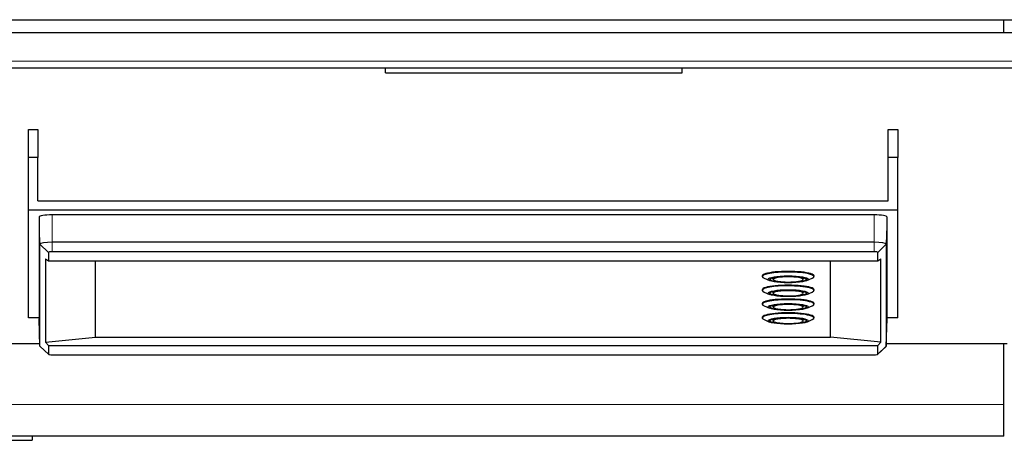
# Model space of a CAD drawing. Header units: inches. Extents: x 0 to 23760, y -13 to 16800.
# Tile 68 of 247: x 6975 to 7393, y 5280 to 5459. Entities that reach past the tile are written whole.
import ezdxf

# ---------------------------------------------------------------- set-up
doc = ezdxf.new("R2010")
doc.units = ezdxf.units.IN
doc.layers.add('1', color=7, linetype='Continuous', true_color=0xffffff)

msp = doc.modelspace()

# ---------------------------------------------------------------- linework, layer by layer
at = {"layer": '1', "color": 2, "linetype": 'Continuous', "lineweight": 25}
for p, q in [((6942.604, 5459.138), (7442.604, 5459.138)), ((7392.604, 5453.513), (7392.604, 5459.137)), ((7440.104, 5453.513), (6945.104, 5453.513)), ((7437.104, 5438.513), (6948.104, 5438.513)), ((7130.104, 5436.513), (7130.104, 5438.513)), ((7256.104, 5436.513), (7256.104, 5438.513)), ((7130.104, 5436.513), (7256.104, 5436.513)), ((6978.604, 5400.616), (6978.604, 5412.464)), ((6978.604, 5412.464), (6982.604, 5412.464)), ((6982.604, 5412.464), (6982.604, 5400.616)), ((7343.604, 5400.616), (7343.604, 5412.464)), ((7343.604, 5412.464), (7347.604, 5412.464)), ((7347.604, 5412.464), (7347.604, 5400.616)), ((6982.604, 5400.616), (6978.604, 5400.616)), ((6978.604, 5378.281), (6978.604, 5400.616)), ((6982.604, 5382.22), (6982.604, 5400.616)), ((7347.604, 5400.616), (7343.604, 5400.616)), ((7343.604, 5382.22), (7343.604, 5400.616)), ((7347.604, 5378.281), (7347.604, 5400.616)), ((6982.604, 5382.22), (7343.604, 5382.22)), ((6978.604, 5332.438), (6978.604, 5378.281)), ((6978.604, 5378.281), (7347.604, 5378.281)), ((7337.604, 5376.168), (6988.604, 5376.168)), ((7347.604, 5332.438), (7347.604, 5378.281)), ((6983.062, 5375.206), (6983.062, 5331.967)), ((7343.146, 5331.967), (7343.146, 5375.206)), ((6983.471, 5320.443), (6983.471, 5363.681)), ((7337.604, 5364.573), (6988.604, 5364.573)), ((7342.738, 5363.681), (7342.738, 5320.443)), ((6987.093, 5360.237), (6987.093, 5356.603)), ((7337.604, 5360.499), (6988.604, 5360.499)), ((7339.115, 5356.603), (7339.115, 5360.237)), ((6985.823, 5357.557), (6985.823, 5322.094)), ((6985.823, 5357.557), (6987.093, 5356.603)), ((6987.093, 5356.603), (7339.115, 5356.603)), ((7007.104, 5324.207), (7007.104, 5356.603)), ((7319.104, 5324.207), (7319.104, 5356.603)), ((7339.115, 5356.603), (7340.386, 5357.557)), ((7340.386, 5322.094), (7340.386, 5357.557)), ((7290.104, 5350.274), (7290.104, 5349.978)), ((7290.873, 5349.277), (7293.199, 5348.254)), ((7294.504, 5349.535), (7294.504, 5349.043)), ((7307.704, 5349.043), (7307.704, 5349.535)), ((7309.01, 5348.254), (7311.335, 5349.277)), ((7312.104, 5349.978), (7312.104, 5350.274)), ((7290.104, 5344.401), (7290.104, 5344.106)), ((7290.873, 5343.404), (7293.199, 5342.382)), ((7294.504, 5343.662), (7294.504, 5343.17)), ((7307.704, 5343.17), (7307.704, 5343.662)), ((7309.01, 5342.382), (7311.335, 5343.404)), ((7312.104, 5344.106), (7312.104, 5344.401)), ((7290.104, 5338.534), (7290.104, 5338.238)), ((7312.104, 5338.238), (7312.104, 5338.534)), ((7290.873, 5337.537), (7293.199, 5336.514)), ((7294.504, 5337.795), (7294.504, 5337.303)), ((7307.704, 5337.303), (7307.704, 5337.795)), ((7309.01, 5336.514), (7311.335, 5337.537)), ((6983.067, 5332.438), (6978.604, 5332.438)), ((6983.471, 5320.443), (6983.062, 5331.967)), ((7290.104, 5332.666), (7290.104, 5332.371)), ((7290.873, 5331.669), (7293.199, 5330.647)), ((7294.504, 5331.927), (7294.504, 5331.435)), ((7307.704, 5331.435), (7307.704, 5331.927)), ((7309.01, 5330.647), (7311.335, 5331.669)), ((7312.104, 5332.371), (7312.104, 5332.666)), ((7342.738, 5320.443), (7343.146, 5331.967)), ((7347.604, 5332.438), (7343.142, 5332.438)), ((6885.104, 5321.604), (6983.437, 5321.604)), ((6985.823, 5322.094), (7007.104, 5324.207)), ((6985.823, 5322.094), (6987.093, 5320.632)), ((7007.104, 5324.207), (7319.104, 5324.207)), ((7340.386, 5322.094), (7319.104, 5324.207)), ((7339.115, 5320.632), (7340.386, 5322.094)), ((7342.775, 5321.604), (7394.104, 5321.604)), ((7392.604, 5295.682), (7392.604, 5321.606)), ((6983.471, 5320.443), (6983.557, 5320.28)), ((6983.557, 5320.28), (6987.119, 5316.95)), ((6987.093, 5320.632), (7339.115, 5320.632)), ((6987.093, 5320.632), (6987.093, 5316.998)), ((7339.09, 5316.95), (7342.651, 5320.28)), ((7339.115, 5316.998), (7339.115, 5320.632)), ((7342.651, 5320.28), (7342.738, 5320.443)), ((6988.604, 5316.736), (7337.604, 5316.736)), ((7392.604, 5282.226), (7392.604, 5295.682)), ((6882.605, 5280.393), (6980.08, 5280.393)), ((7392.604, 5282.226), (6885.104, 5282.226)), ((6980.08, 5282.226), (6980.08, 5280.393))]:
    msp.add_line(p, q, dxfattribs=at)
at = {"layer": '1', "color": 110, "linetype": 'Continuous', "lineweight": 13}
for p, q in [((6945.104, 5441.513), (7440.104, 5441.513)), ((6988.604, 5364.573), (6988.604, 5376.168)), ((7337.604, 5364.573), (7337.604, 5376.168)), ((6983.471, 5363.681), (6983.062, 5375.206)), ((7342.738, 5363.681), (7343.146, 5375.206)), ((6987.093, 5360.237), (6983.471, 5363.681)), ((6988.604, 5360.499), (6988.604, 5364.573)), ((7337.604, 5360.499), (7337.604, 5364.573)), ((7339.115, 5360.237), (7342.738, 5363.681)), ((6987.093, 5316.998), (6983.471, 5320.443)), ((7339.115, 5316.998), (7342.738, 5320.443)), ((7392.604, 5295.682), (6885.104, 5295.682))]:
    msp.add_line(p, q, dxfattribs=at)
at = {"layer": '1', "color": 2, "linetype": 'Continuous', "lineweight": 25}
for centre, major_axis, start_param, end_param in [((6988.604, 5375.206), (-5.542, 0), 4.712389, 6.2831853), ((7337.604, 5375.206), (-5.542, 0), 3.1415927, 4.712389), ((6988.604, 5363.681), (5.133, 0), 1.5707964, 3.1415926), ((7337.604, 5363.681), (5.133, 0), 0, 1.5707963), ((6988.604, 5360.237), (1.511, 0), 1.5707964, 3.1415926), ((7337.604, 5360.237), (1.511, 0), 0, 1.5707963), ((7301.104, 5350.274), (11, 0), 0, 3.1415927), ((7301.104, 5349.978), (-11, 0), 4.712389, 6.2831853), ((7301.104, 5349.978), (-11, 0), 2.7653869, 4.712389), ((7301.104, 5349.978), (-11, 0), 0, 0.3762057), ((7301.104, 5344.401), (11, 0), 0, 3.1415927), ((7301.104, 5349.043), (6.6, 0), 2.1125247, 3.1415927), ((7301.104, 5348.747), (6.3, 0), 0, 3.1415927), ((7301.104, 5348.747), (6.3, 0), 4.7016879, 6.2831853), ((7301.104, 5349.043), (6.6, 0), 0, 1.0289698), ((7301.104, 5344.106), (-11, 0), 4.712389, 6.2831853), ((7301.104, 5344.106), (-11, 0), 0, 0.3762057), ((7301.104, 5343.17), (6.6, 0), 2.1163535, 3.1415927), ((7301.104, 5342.875), (6.3, 0), 0, 3.1415927), ((7301.104, 5342.875), (6.3, 0), 4.7016879, 6.2831853), ((7301.104, 5344.106), (-11, 0), 2.7653869, 4.712389), ((7301.104, 5343.17), (6.6, 0), 0, 1.0250428), ((7301.104, 5338.534), (11, 0), 0, 3.1415927), ((7301.104, 5338.238), (-11, 0), 4.712389, 6.2831853), ((7301.104, 5338.238), (-11, 0), 0, 0.3762057), ((7301.104, 5337.303), (6.6, 0), 2.1235203, 3.1415927), ((7301.104, 5337.007), (6.3, 0), 0, 3.1415927), ((7301.104, 5338.238), (-11, 0), 2.7653869, 4.712389), ((7301.104, 5337.303), (6.6, 0), 0, 1.017876), ((7301.104, 5332.666), (11, 0), 0, 3.1415927), ((7301.104, 5332.371), (-11, 0), 4.712389, 6.2831853), ((7301.104, 5337.007), (6.3, 0), 4.7016879, 6.2831853), ((7301.104, 5332.371), (-11, 0), 2.7653869, 4.712389), ((7301.104, 5332.371), (-11, 0), 0, 0.3762057), ((7301.104, 5331.435), (6.6, 0), 2.1153718, 3.1415927), ((7301.104, 5331.14), (6.3, 0), 0, 3.1415927), ((7301.104, 5331.14), (6.3, 0), 4.7016879, 6.2831853), ((7301.104, 5331.435), (6.6, 0), 0, 1.0261227), ((6988.604, 5316.998), (1.511, 0), 3.1415927, 4.712389), ((7337.604, 5316.998), (1.511, 0), 4.712389, 6.2831853)]:
    msp.add_ellipse(centre, major_axis=major_axis, ratio=0.1736482, start_param=start_param, end_param=end_param, dxfattribs=at)
for centre, major_axis in [((7301.104, 5348.797), (-8.5, 0)), ((7301.104, 5348.797), (7.85, 0)), ((7301.104, 5342.924), (-8.5, 0)), ((7301.104, 5342.924), (7.85, 0)), ((7301.104, 5337.057), (-8.5, 0)), ((7301.104, 5337.057), (7.85, 0)), ((7301.104, 5331.189), (-8.5, 0)), ((7301.104, 5331.189), (7.85, 0))]:
    msp.add_ellipse(centre, major_axis=major_axis, ratio=0.1736482, dxfattribs=at)
at = {"layer": '1', "color": 110, "linetype": 'Continuous', "lineweight": 13}
for centre in [(7301.104, 5348.747), (7301.104, 5342.875), (7301.104, 5337.007), (7301.104, 5331.14)]:
    msp.add_ellipse(centre, major_axis=(6.3, 0), ratio=0.1736482, start_param=3.1415927, end_param=4.7016879, dxfattribs=at)
at = {"layer": '1', "color": 2, "linetype": 'Continuous', "lineweight": 25}
for points in [[(7294.635, 5348.831), (7294.669, 5348.721), (7294.818, 5348.451), (7295.486, 5348.216), (7296.778, 5347.902), (7298.1, 5347.779), (7298.804, 5347.736)], [(7294.635, 5342.959), (7294.669, 5342.848), (7294.818, 5342.578), (7295.486, 5342.344), (7296.778, 5342.029), (7298.1, 5341.906), (7298.804, 5341.863)], [(7294.635, 5337.091), (7294.669, 5336.981), (7294.818, 5336.711), (7295.486, 5336.476), (7296.778, 5336.162), (7298.1, 5336.039), (7298.804, 5335.996)], [(7294.635, 5331.223), (7294.669, 5331.113), (7294.818, 5330.843), (7295.486, 5330.609), (7296.778, 5330.294), (7298.1, 5330.171), (7298.804, 5330.128)]]:
    msp.add_open_spline(points, degree=3, knots=[0, 0, 0, 0, 0.1272273, 0.3504419, 0.6942222, 1, 1, 1, 1], dxfattribs=at)
for points in [[(7298.804, 5347.736), (7299.784, 5347.626), (7301.026, 5347.649)], [(7298.804, 5341.863), (7299.784, 5341.754), (7301.026, 5341.777)], [(7298.804, 5335.996), (7299.784, 5335.886), (7301.026, 5335.909)], [(7298.804, 5330.128), (7299.784, 5330.019), (7301.026, 5330.041)]]:
    msp.add_open_spline(points, degree=2, dxfattribs=at)

doc.saveas('drawing.dxf')
